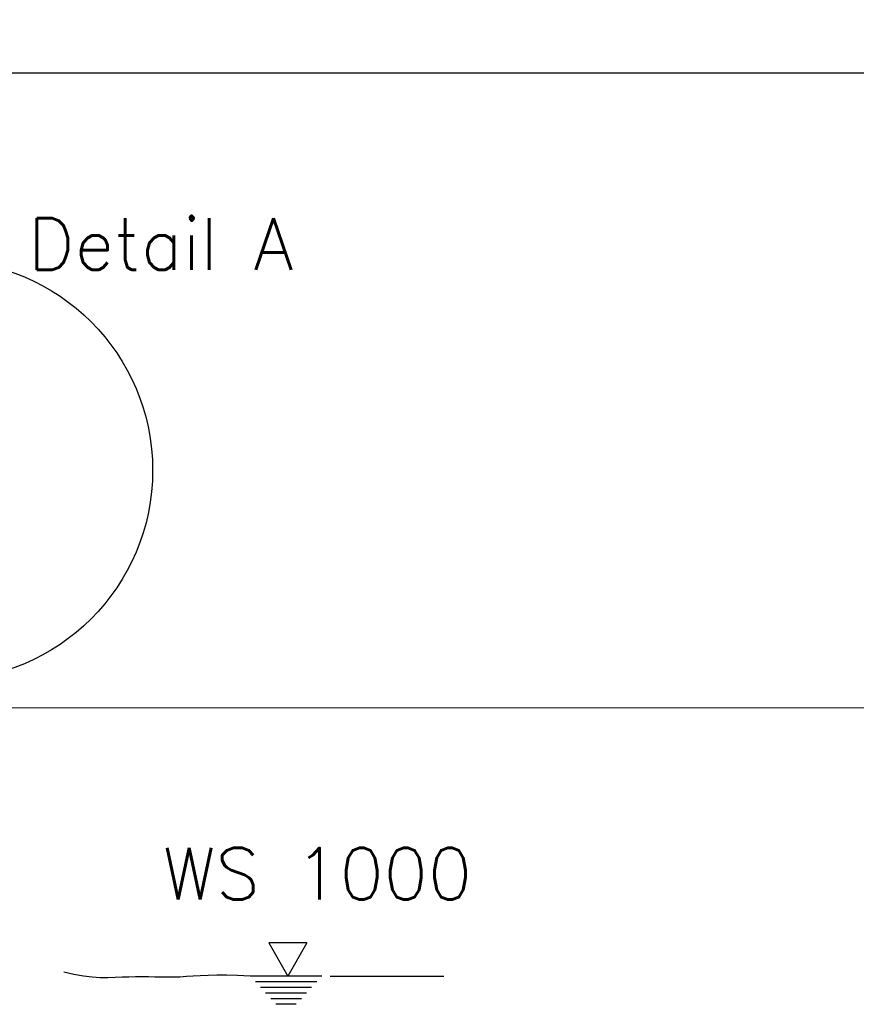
# Model space of a CAD drawing. Extents: x 928609 to 993508, y -1024491 to -979674.
# Tile 30 of 39: x 957440 to 959468, y -1001439 to -999054. Entities that reach past the tile are written whole.
import ezdxf

# ---------------------------------------------------------------- set-up
doc = ezdxf.new("R2010")
doc.units = 0
doc.layers.get('0').update_dxf_attribs({"linetype": 'CONTINUOUS'})
doc.layers.get('Defpoints').update_dxf_attribs({"linetype": 'CONTINUOUS'})
for name, color, linetype in [('4', 3, 'CONTINUOUS'), ('Beluchtingstank', 253, 'CONTINUOUS'), ('INSTALLATIE', 6, 'CONTINUOUS'), ('MAAT', 10, 'CONTINUOUS')]:
    doc.layers.add(name, color=color, linetype=linetype)
doc.layers.add('AM_5', color=3, linetype='CONTINUOUS', lineweight=25)
doc.styles.get("Standard").update_dxf_attribs({"font": 'simplex.shx'})
doc.styles.add('TAUW-ISOCP', font='tcb_isocp.shx')
doc.dimstyles.new('tzu18-dot_^100', dxfattribs={"dimscale": 100, "dimtxt": 1.8, "dimasz": 3, "dimexe": 2, "dimexo": 0, "dimgap": 0.5, "dimtad": 1, "dimzin": 0, "dimdsep": 46, "dimtxsty": 'TAUW-ISOCP', "dimblk": 'DOTSMALL', "dimcen": 2, "dimdle": 1.5, "dimclre": 8, "dimazin": 0, "dimtp": 1, "dimtm": 1, "dimtfac": 1, "dimtix": 1, "dimtmove": 1, "dimatfit": 3, "dimldrblk": 'DOTSMALL', "dimfxl": 1, "dimtvp": 0.5, "dimtolj": 1, "dimtzin": 0, "dimlwd": -1, "dimlwe": 5, "dimarcsym": 0})

# ---------------------------------------------------------------- blocks, each defined once
blk = doc.blocks.new('voortstuwer zijaanzicht')
at = {"layer": '4'}
for p, q in [((-892.2, -1269.2), (-846.4, -1350)), ((-892.2, -1269.2), (-800.5, -1269.2)), ((-800.5, -1269.2), (-846.4, -1350)), ((-928.9, -1350), (-755.1, -1350)), ((-755.1, -1350), (-724.6, -1348.2)), ((-724.6, -1348.2), (-697.7, -1347.5)), ((-697.7, -1347.5), (-674, -1347.4)), ((-674, -1347.4), (-652.9, -1348)), ((-652.9, -1348), (-633.9, -1348.9)), ((-633.9, -1348.9), (-616.6, -1350)), ((-616.6, -1350), (-600.4, -1351)), ((-600.4, -1351), (-584.9, -1351.9)), ((-584.9, -1351.9), (-569.5, -1352.3)), ((-569.5, -1352.3), (-554.2, -1352.4)), ((-554.2, -1352.4), (-539, -1352.3)), ((-539, -1352.3), (-523.7, -1352)), ((-523.7, -1352), (-508.3, -1351.8)), ((-508.3, -1351.8), (-492.8, -1351.6)), ((-492.8, -1351.6), (-477.1, -1351.6)), ((-477.1, -1351.6), (-461.1, -1352)), ((-461.1, -1352), (-444.8, -1352.6)), ((-444.8, -1352.6), (-427.9, -1353.4)), ((-427.9, -1353.4), (-410.3, -1353.8)), ((-410.3, -1353.8), (-391.8, -1353.6)), ((-391.8, -1353.6), (-372, -1352.5)), ((-372, -1352.5), (-350.9, -1350.1)), ((-350.9, -1350.1), (-328, -1346.1)), ((-328, -1346.1), (-303.4, -1340)), ((-916.5, -1363.6), (-767.6, -1363.6)), ((-904.1, -1377.2), (-780, -1377.2)), ((-891.7, -1390.8), (-792.4, -1390.8)), ((-879.3, -1404.4), (-804.8, -1404.4)), ((-866.9, -1418), (-817.2, -1418))]:
    blk.add_line(p, q, dxfattribs=at)
at = {"layer": 'AM_5'}
blk.add_line((-948.9, -1350), (-1224.2, -1350), dxfattribs=at)
blk = doc.blocks.new('_DotSmall')
at = {"color": 0, "linetype": 'ByBlock', "const_width": 0.5}
blk.add_lwpolyline([(-0.0625, 0, 1), (0.0625, 0, 1)], format="xyb", close=True, dxfattribs=at)
blk = doc.blocks.new('*D14')
at = {"layer": 'Defpoints', "color": 0}
for p in [(965993, -999182.9), (957243.6, -999303.2), (965993, -999486.1)]:
    blk.add_point(p, dxfattribs=at)
at = {"layer": 'MAAT', "color": 8, "lineweight": 5}
for p, q in [((957243.6, -999303.2), (957243.6, -999082.9)), ((965993, -999486.1), (965993, -999082.9))]:
    blk.add_line(p, q, dxfattribs=at)
at = {"layer": 'MAAT', "color": 0}
blk.add_line((957168.6, -999182.9), (966068, -999182.9), dxfattribs=at)
at = {"layer": 'MAAT', "color": 0, "xscale": 150, "yscale": 150, "zscale": 150, "rotation": 180}
blk.add_blockref('_DotSmall', (957243.6, -999182.9), dxfattribs=at)
at = {"layer": 'MAAT', "color": 0, "xscale": 150, "yscale": 150, "zscale": 150}
blk.add_blockref('_DotSmall', (965993, -999182.9), dxfattribs=at)
at = {"layer": 'MAAT', "color": 7, "insert": (961618.3, -999112.9), "char_height": 90, "attachment_point": 5, "style": 'TAUW-ISOCP'}
blk.add_mtext('\\A1;8749', dxfattribs=at)

msp = doc.modelspace()

# ---------------------------------------------------------------- linework, layer by layer
at = {"layer": 'Beluchtingstank', "lineweight": 9}
msp.add_line((976983.596, -1000721.476), (942923.596, -1000721.476), dxfattribs=at)
at = {"layer": 'INSTALLATIE', "color": 1}
msp.add_circle((957253.596, -1000145.721), 508.723, dxfattribs=at)

# ---------------------------------------------------------------- block references
at = {"layer": 'INSTALLATIE', "xscale": -1}
msp.add_blockref('voortstuwer zijaanzicht', (957243.596, -1000021.476), dxfattribs=at)

# ---------------------------------------------------------------- texts
at = {"layer": 'INSTALLATIE', "char_height": 125, "width": 1297.14057, "attachment_point": 1}
for s, insert in [('Detail A', (957460.267, -999534.889)), ('WS 1000', (957786.494, -1001060.545))]:
    msp.add_mtext(s, dxfattribs=dict(at, insert=insert))

# ---------------------------------------------------------------- dimensions: what is measured, and where the dimension line sits
at = {"layer": 'MAAT'}
dim = msp.add_linear_dim(base=(965992.996, -999182.943), p1=(957243.596, -999303.216), p2=(965992.996, -999486.079), dimstyle='tzu18-dot_^100', override={"dimscale": 50, "dimdec": 0, "dimclrt": 7}, dxfattribs=at)
dim.commit()
dim.dimension.update_dxf_attribs({"geometry": '*D14', "text_midpoint": (961618.296, -999112.943)})

doc.saveas('drawing.dxf')
